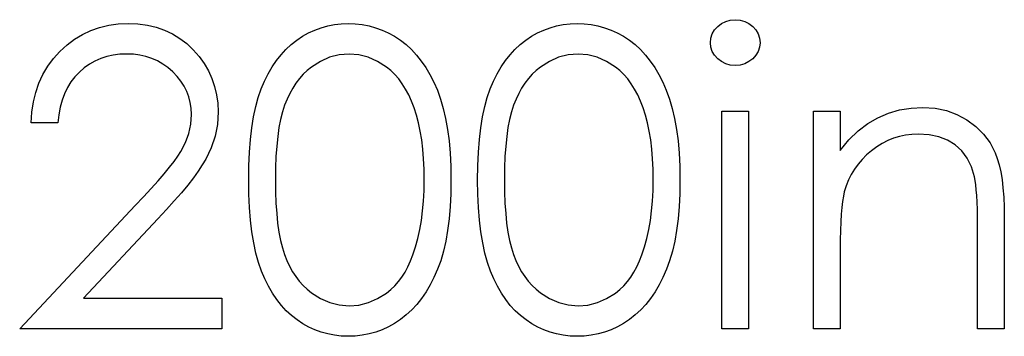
# Model space of a CAD drawing. Header units: inches. Extents: x 370 to 474, y 80 to 168.
# Tile 117 of 170: x 430.031 to 430.487, y 88.568 to 88.714. Entities that reach past the tile are written whole.
import ezdxf

# ---------------------------------------------------------------- set-up
doc = ezdxf.new("R2010")
doc.units = ezdxf.units.IN
doc.header["$LTSCALE"] = 0.5
doc.header["$MEASUREMENT"] = 0

msp = doc.modelspace()

# ---------------------------------------------------------------- linework, layer by layer
at = {"color": 7, "linetype": 'Continuous'}
for p, q in [((430.3582, 88.71351), (430.36027, 88.71409)), ((430.36027, 88.71409), (430.36253, 88.71428)), ((430.36253, 88.71428), (430.36482, 88.71409)), ((430.36482, 88.71409), (430.36695, 88.71351)), ((430.06428, 88.70928), (430.06833, 88.71069)), ((430.06833, 88.71069), (430.07256, 88.71171)), ((430.07256, 88.71171), (430.07697, 88.71232)), ((430.07697, 88.71232), (430.08158, 88.71251)), ((430.08158, 88.71251), (430.08158, 88.71251)), ((430.08158, 88.71251), (430.08611, 88.71232)), ((430.08611, 88.71232), (430.09044, 88.71174)), ((430.09044, 88.71174), (430.09453, 88.7108)), ((430.09453, 88.7108), (430.09842, 88.70948)), ((430.09842, 88.70948), (430.10206, 88.70774)), ((430.16511, 88.70818), (430.16795, 88.7095)), ((430.16795, 88.7095), (430.17091, 88.71058)), ((430.17091, 88.71058), (430.17392, 88.71144)), ((430.17392, 88.71144), (430.17701, 88.71204)), ((430.17701, 88.71204), (430.18015, 88.7124)), ((430.18015, 88.7124), (430.18341, 88.71251)), ((430.18341, 88.71251), (430.18341, 88.71251)), ((430.18341, 88.71251), (430.1867, 88.7124)), ((430.1867, 88.7124), (430.18993, 88.71204)), ((430.18993, 88.71204), (430.19305, 88.71144)), ((430.19305, 88.71144), (430.19611, 88.71058)), ((430.19611, 88.71058), (430.19909, 88.7095)), ((430.19909, 88.7095), (430.20199, 88.70818)), ((430.27111, 88.70818), (430.27395, 88.7095)), ((430.27395, 88.7095), (430.2769, 88.71058)), ((430.2769, 88.71058), (430.27991, 88.71144)), ((430.27991, 88.71144), (430.283, 88.71204)), ((430.283, 88.71204), (430.28615, 88.7124)), ((430.28615, 88.7124), (430.28941, 88.71251)), ((430.28941, 88.71251), (430.28941, 88.71251)), ((430.28941, 88.71251), (430.29269, 88.7124)), ((430.29269, 88.7124), (430.29592, 88.71204)), ((430.29592, 88.71204), (430.29904, 88.71144)), ((430.29904, 88.71144), (430.30211, 88.71058)), ((430.30211, 88.71058), (430.30509, 88.7095)), ((430.30509, 88.7095), (430.30798, 88.70818)), ((430.35196, 88.70771), (430.35301, 88.70953)), ((430.35301, 88.70953), (430.35447, 88.71116)), ((430.35447, 88.71116), (430.35624, 88.71251)), ((430.35624, 88.71251), (430.3582, 88.71351)), ((430.36695, 88.71351), (430.36891, 88.71251)), ((430.36891, 88.71251), (430.37067, 88.71116)), ((430.37067, 88.71116), (430.37216, 88.70953)), ((430.37216, 88.70953), (430.37321, 88.70771)), ((430.05326, 88.70263), (430.05677, 88.70525)), ((430.05677, 88.70525), (430.06044, 88.70746)), ((430.06044, 88.70746), (430.06428, 88.70928)), ((430.10206, 88.70774), (430.10549, 88.70564)), ((430.10549, 88.70564), (430.10872, 88.70318)), ((430.15702, 88.70277), (430.15962, 88.70481)), ((430.15962, 88.70481), (430.16232, 88.7066)), ((430.16232, 88.7066), (430.16511, 88.70818)), ((430.20199, 88.70818), (430.20483, 88.7066)), ((430.20483, 88.7066), (430.20756, 88.70478)), ((430.20756, 88.70478), (430.21019, 88.70274)), ((430.26302, 88.70277), (430.26561, 88.70481)), ((430.26561, 88.70481), (430.26832, 88.7066)), ((430.26832, 88.7066), (430.27111, 88.70818)), ((430.30798, 88.70818), (430.31083, 88.7066)), ((430.31083, 88.7066), (430.31356, 88.70478)), ((430.31356, 88.70478), (430.31618, 88.70274)), ((430.3511, 88.70362), (430.35132, 88.70575)), ((430.35132, 88.70575), (430.35196, 88.70771)), ((430.37321, 88.70771), (430.37385, 88.70575)), ((430.37385, 88.70575), (430.37407, 88.70362)), ((430.04998, 88.69959), (430.05326, 88.70263)), ((430.10872, 88.70318), (430.1117, 88.70031)), ((430.1117, 88.70031), (430.1144, 88.69719)), ((430.15233, 88.69805), (430.15459, 88.70053)), ((430.15459, 88.70053), (430.15702, 88.70277)), ((430.21019, 88.70274), (430.2127, 88.70042)), ((430.2127, 88.70042), (430.21504, 88.69788)), ((430.25833, 88.69805), (430.26059, 88.70053)), ((430.26059, 88.70053), (430.26302, 88.70277)), ((430.31618, 88.70274), (430.3187, 88.70042)), ((430.3187, 88.70042), (430.32104, 88.69788)), ((430.35132, 88.70155), (430.3511, 88.70362)), ((430.3511, 88.70362), (430.3511, 88.70362)), ((430.35196, 88.69962), (430.35132, 88.70155)), ((430.37385, 88.70155), (430.37321, 88.69962)), ((430.37407, 88.70362), (430.37385, 88.70155)), ((430.37407, 88.70362), (430.37407, 88.70362)), ((430.04435, 88.69269), (430.04697, 88.69625)), ((430.04697, 88.69625), (430.04998, 88.69959)), ((430.06886, 88.69628), (430.06618, 88.69512)), ((430.07167, 88.69719), (430.06886, 88.69628)), ((430.07463, 88.69785), (430.07167, 88.69719)), ((430.07772, 88.69824), (430.07463, 88.69785)), ((430.08095, 88.69838), (430.07772, 88.69824)), ((430.08404, 88.69824), (430.08095, 88.69838)), ((430.08095, 88.69838), (430.08095, 88.69838)), ((430.08699, 88.69785), (430.08404, 88.69824)), ((430.08981, 88.69722), (430.08699, 88.69785)), ((430.09254, 88.69631), (430.08981, 88.69722)), ((430.09514, 88.69515), (430.09254, 88.69631)), ((430.1144, 88.69719), (430.11672, 88.69393)), ((430.1502, 88.69534), (430.15233, 88.69805)), ((430.17483, 88.69689), (430.17055, 88.69498)), ((430.17927, 88.69799), (430.17483, 88.69689)), ((430.18383, 88.69838), (430.17927, 88.69799)), ((430.18833, 88.69799), (430.18383, 88.69838)), ((430.18383, 88.69838), (430.18383, 88.69838)), ((430.19271, 88.69689), (430.18833, 88.69799)), ((430.19696, 88.69498), (430.19271, 88.69689)), ((430.21504, 88.69788), (430.21725, 88.69512)), ((430.2562, 88.69534), (430.25833, 88.69805)), ((430.28082, 88.69689), (430.27654, 88.69498)), ((430.28527, 88.69799), (430.28082, 88.69689)), ((430.28982, 88.69838), (430.28527, 88.69799)), ((430.29432, 88.69799), (430.28982, 88.69838)), ((430.28982, 88.69838), (430.28982, 88.69838)), ((430.29871, 88.69689), (430.29432, 88.69799)), ((430.30296, 88.69498), (430.29871, 88.69689)), ((430.32104, 88.69788), (430.32325, 88.69512)), ((430.35301, 88.69783), (430.35196, 88.69962)), ((430.35447, 88.6962), (430.35301, 88.69783)), ((430.35624, 88.69485), (430.35447, 88.6962)), ((430.37067, 88.6962), (430.36891, 88.69485)), ((430.37216, 88.69783), (430.37067, 88.6962)), ((430.37321, 88.69962), (430.37216, 88.69783)), ((430.04211, 88.68888), (430.04435, 88.69269)), ((430.06124, 88.69197), (430.05898, 88.69002)), ((430.06364, 88.69369), (430.06124, 88.69197)), ((430.06618, 88.69512), (430.06364, 88.69369)), ((430.09759, 88.69374), (430.09514, 88.69515)), ((430.09994, 88.69206), (430.09759, 88.69374)), ((430.10218, 88.69013), (430.09994, 88.69206)), ((430.11672, 88.69393), (430.11871, 88.69054)), ((430.14637, 88.68924), (430.14822, 88.69239)), ((430.14822, 88.69239), (430.1502, 88.69534)), ((430.16638, 88.69236), (430.16439, 88.69079)), ((430.17055, 88.69498), (430.16638, 88.69236)), ((430.20113, 88.69236), (430.19696, 88.69498)), ((430.20312, 88.69076), (430.20113, 88.69236)), ((430.21725, 88.69512), (430.21932, 88.69209)), ((430.21932, 88.69209), (430.22126, 88.68883)), ((430.25236, 88.68924), (430.25421, 88.69239)), ((430.25421, 88.69239), (430.2562, 88.69534)), ((430.27238, 88.69236), (430.27039, 88.69079)), ((430.27654, 88.69498), (430.27238, 88.69236)), ((430.30713, 88.69236), (430.30296, 88.69498)), ((430.30912, 88.69076), (430.30713, 88.69236)), ((430.32325, 88.69512), (430.32532, 88.69209)), ((430.32532, 88.69209), (430.32725, 88.68883)), ((430.3582, 88.69385), (430.35624, 88.69485)), ((430.36027, 88.69327), (430.3582, 88.69385)), ((430.36253, 88.69308), (430.36027, 88.69327)), ((430.36482, 88.69327), (430.36253, 88.69308)), ((430.36253, 88.69308), (430.36253, 88.69308)), ((430.36695, 88.69385), (430.36482, 88.69327)), ((430.36891, 88.69485), (430.36695, 88.69385)), ((430.04026, 88.68488), (430.04211, 88.68888)), ((430.05691, 88.68783), (430.05508, 88.68543)), ((430.05898, 88.69002), (430.05691, 88.68783)), ((430.10422, 88.688), (430.10218, 88.69013)), ((430.10596, 88.68579), (430.10422, 88.688)), ((430.11871, 88.69054), (430.12034, 88.68703)), ((430.12034, 88.68703), (430.12158, 88.68336)), ((430.14468, 88.68585), (430.14637, 88.68924)), ((430.1608, 88.68706), (430.1592, 88.68494)), ((430.16254, 88.68902), (430.1608, 88.68706)), ((430.16439, 88.69079), (430.16254, 88.68902)), ((430.205, 88.68894), (430.20312, 88.69076)), ((430.20679, 88.6869), (430.205, 88.68894)), ((430.20845, 88.68463), (430.20679, 88.6869)), ((430.22126, 88.68883), (430.22302, 88.68532)), ((430.25068, 88.68585), (430.25236, 88.68924)), ((430.2668, 88.68706), (430.2652, 88.68494)), ((430.26854, 88.68902), (430.2668, 88.68706)), ((430.27039, 88.69079), (430.26854, 88.68902)), ((430.31099, 88.68894), (430.30912, 88.69076)), ((430.31279, 88.6869), (430.31099, 88.68894)), ((430.31444, 88.68463), (430.31279, 88.6869)), ((430.32725, 88.68883), (430.32902, 88.68532)), ((430.03877, 88.68063), (430.04026, 88.68488)), ((430.05348, 88.68281), (430.0521, 88.68)), ((430.05508, 88.68543), (430.05348, 88.68281)), ((430.10745, 88.6835), (430.10596, 88.68579)), ((430.10869, 88.68107), (430.10745, 88.6835)), ((430.12158, 88.68336), (430.12249, 88.67955)), ((430.14181, 88.67831), (430.14317, 88.68223)), ((430.14317, 88.68223), (430.14468, 88.68585)), ((430.15771, 88.68264), (430.15633, 88.68016)), ((430.1592, 88.68494), (430.15771, 88.68264)), ((430.20999, 88.68215), (430.20845, 88.68463)), ((430.21143, 88.67944), (430.20999, 88.68215)), ((430.22302, 88.68532), (430.22468, 88.68157)), ((430.24781, 88.67831), (430.24916, 88.68223)), ((430.24916, 88.68223), (430.25068, 88.68585)), ((430.26371, 88.68264), (430.26233, 88.68016)), ((430.2652, 88.68494), (430.26371, 88.68264)), ((430.31599, 88.68215), (430.31444, 88.68463)), ((430.31743, 88.67944), (430.31599, 88.68215)), ((430.32902, 88.68532), (430.33067, 88.68157)), ((430.03769, 88.67619), (430.03877, 88.68063)), ((430.0521, 88.68), (430.05097, 88.67696)), ((430.10963, 88.67856), (430.10869, 88.68107)), ((430.11029, 88.67596), (430.10963, 88.67856)), ((430.12249, 88.67955), (430.12302, 88.67563)), ((430.14063, 88.67401), (430.14181, 88.67831)), ((430.15509, 88.67751), (430.15396, 88.67467)), ((430.15633, 88.68016), (430.15509, 88.67751)), ((430.21275, 88.67654), (430.21143, 88.67944)), ((430.22468, 88.68157), (430.22614, 88.67754)), ((430.22614, 88.67754), (430.22744, 88.67318)), ((430.24662, 88.67401), (430.24781, 88.67831)), ((430.26109, 88.67751), (430.25996, 88.67467)), ((430.26233, 88.68016), (430.26109, 88.67751)), ((430.31875, 88.67654), (430.31743, 88.67944)), ((430.33067, 88.68157), (430.33214, 88.67754)), ((430.33214, 88.67754), (430.33344, 88.67318)), ((430.03698, 88.67149), (430.03769, 88.67619)), ((430.05009, 88.6737), (430.04943, 88.67025)), ((430.05097, 88.67696), (430.05009, 88.6737)), ((430.1107, 88.67326), (430.11029, 88.67596)), ((430.11084, 88.67044), (430.1107, 88.67326)), ((430.12302, 88.67563), (430.12321, 88.67155)), ((430.13961, 88.66931), (430.14063, 88.67401)), ((430.15396, 88.67467), (430.15297, 88.67158)), ((430.21397, 88.6734), (430.21275, 88.67654)), ((430.21504, 88.67003), (430.21397, 88.6734)), ((430.22744, 88.67318), (430.22852, 88.66848)), ((430.2456, 88.66931), (430.24662, 88.67401)), ((430.25996, 88.67467), (430.25896, 88.67158)), ((430.31996, 88.6734), (430.31875, 88.67654)), ((430.32104, 88.67003), (430.31996, 88.6734)), ((430.33344, 88.67318), (430.33451, 88.66848)), ((430.43863, 88.67246), (430.44396, 88.67334)), ((430.44396, 88.67334), (430.44948, 88.67365)), ((430.44948, 88.67365), (430.44948, 88.67365)), ((430.44948, 88.67365), (430.45505, 88.67329)), ((430.45505, 88.67329), (430.4603, 88.67224)), ((430.03665, 88.66658), (430.03698, 88.67149)), ((430.04943, 88.67025), (430.04901, 88.66658)), ((430.11054, 88.66597), (430.11084, 88.67044)), ((430.11084, 88.67044), (430.11084, 88.67044)), ((430.12321, 88.67155), (430.12285, 88.66581)), ((430.12321, 88.67155), (430.12321, 88.67155)), ((430.1388, 88.66423), (430.13961, 88.66931)), ((430.15297, 88.67158), (430.15211, 88.66813)), ((430.21601, 88.66644), (430.21504, 88.67003)), ((430.22852, 88.66848), (430.2294, 88.66346)), ((430.2448, 88.66423), (430.2456, 88.66931)), ((430.25896, 88.67158), (430.25811, 88.66813)), ((430.32201, 88.66644), (430.32104, 88.67003)), ((430.33451, 88.66848), (430.33539, 88.66346)), ((430.3564, 88.67188), (430.36877, 88.67188)), ((430.3564, 88.57118), (430.3564, 88.67188)), ((430.36877, 88.67188), (430.36877, 88.67188)), ((430.36877, 88.67188), (430.36877, 88.57118)), ((430.3988, 88.67188), (430.41117, 88.67188)), ((430.3988, 88.57118), (430.3988, 88.67188)), ((430.41117, 88.67188), (430.41117, 88.67188)), ((430.41117, 88.67188), (430.41117, 88.65372)), ((430.42395, 88.66617), (430.42864, 88.6689)), ((430.42864, 88.6689), (430.43352, 88.67097)), ((430.43352, 88.67097), (430.43863, 88.67246)), ((430.4603, 88.67224), (430.46521, 88.67044)), ((430.46521, 88.67044), (430.4698, 88.66796)), ((430.04901, 88.66658), (430.03665, 88.66658)), ((430.03665, 88.66658), (430.03665, 88.66658)), ((430.10963, 88.66164), (430.11054, 88.66597)), ((430.12285, 88.66581), (430.12177, 88.66026)), ((430.13817, 88.65877), (430.1388, 88.66423)), ((430.15136, 88.66434), (430.15078, 88.66018)), ((430.15211, 88.66813), (430.15136, 88.66434)), ((430.21678, 88.66263), (430.21601, 88.66644)), ((430.24417, 88.65877), (430.2448, 88.66423)), ((430.25736, 88.66434), (430.25678, 88.66018)), ((430.25811, 88.66813), (430.25736, 88.66434)), ((430.32278, 88.66263), (430.32201, 88.66644)), ((430.41947, 88.66274), (430.42395, 88.66617)), ((430.4698, 88.66796), (430.47394, 88.66487)), ((430.47394, 88.66487), (430.47752, 88.66128)), ((430.10808, 88.65739), (430.10963, 88.66164)), ((430.12177, 88.66026), (430.12001, 88.65488)), ((430.15078, 88.66018), (430.15032, 88.65568)), ((430.21745, 88.65857), (430.21678, 88.66263)), ((430.2294, 88.66346), (430.23009, 88.65811)), ((430.25678, 88.66018), (430.25631, 88.65568)), ((430.32344, 88.65857), (430.32278, 88.66263)), ((430.33539, 88.66346), (430.33609, 88.65811)), ((430.41522, 88.65857), (430.41947, 88.66274)), ((430.43587, 88.65938), (430.43319, 88.65827)), ((430.4386, 88.6602), (430.43587, 88.65938)), ((430.44145, 88.66081), (430.4386, 88.6602)), ((430.44434, 88.66117), (430.44145, 88.66081)), ((430.44733, 88.66128), (430.44434, 88.66117)), ((430.45235, 88.66098), (430.44733, 88.66128)), ((430.44733, 88.66128), (430.44733, 88.66128)), ((430.45688, 88.66004), (430.45235, 88.66098)), ((430.46091, 88.65849), (430.45688, 88.66004)), ((430.47752, 88.66128), (430.48051, 88.65719)), ((430.10593, 88.65325), (430.10808, 88.65739)), ((430.12001, 88.65488), (430.1175, 88.64969)), ((430.1377, 88.65289), (430.13817, 88.65877)), ((430.15032, 88.65568), (430.14998, 88.65085)), ((430.21794, 88.6543), (430.21745, 88.65857)), ((430.23009, 88.65811), (430.23059, 88.65239)), ((430.2437, 88.65289), (430.24417, 88.65877)), ((430.25631, 88.65568), (430.25598, 88.65085)), ((430.32394, 88.6543), (430.32344, 88.65857)), ((430.33609, 88.65811), (430.33658, 88.65239)), ((430.41117, 88.65372), (430.41522, 88.65857)), ((430.42809, 88.6554), (430.42566, 88.65361)), ((430.4306, 88.65697), (430.42809, 88.6554)), ((430.43319, 88.65827), (430.4306, 88.65697)), ((430.46444, 88.65631), (430.46091, 88.65849)), ((430.46745, 88.65352), (430.46444, 88.65631)), ((430.48051, 88.65719), (430.48291, 88.65261)), ((430.10278, 88.64861), (430.10452, 88.65107)), ((430.10452, 88.65107), (430.10593, 88.65325)), ((430.13742, 88.64665), (430.1377, 88.65289)), ((430.14998, 88.65085), (430.14976, 88.64563)), ((430.21833, 88.6498), (430.21794, 88.6543)), ((430.23059, 88.65239), (430.23086, 88.64637)), ((430.24342, 88.64665), (430.2437, 88.65289)), ((430.25598, 88.65085), (430.25576, 88.64563)), ((430.32433, 88.6498), (430.32394, 88.6543)), ((430.33658, 88.65239), (430.33686, 88.64637)), ((430.41117, 88.65372), (430.41117, 88.65372)), ((430.42337, 88.65162), (430.4213, 88.64955)), ((430.42566, 88.65361), (430.42337, 88.65162)), ((430.46993, 88.65013), (430.46745, 88.65352)), ((430.47189, 88.6461), (430.46993, 88.65013)), ((430.48291, 88.65261), (430.4839, 88.65005)), ((430.0982, 88.6429), (430.10066, 88.64591)), ((430.10066, 88.64591), (430.10278, 88.64861)), ((430.11589, 88.64704), (430.11399, 88.64414)), ((430.1175, 88.64969), (430.11589, 88.64704)), ((430.13734, 88.64003), (430.13742, 88.64665)), ((430.14976, 88.64563), (430.14971, 88.64008)), ((430.21852, 88.64505), (430.21833, 88.6498)), ((430.23086, 88.64637), (430.23097, 88.64003)), ((430.24334, 88.64003), (430.24342, 88.64665)), ((430.25576, 88.64563), (430.2557, 88.64008)), ((430.32452, 88.64505), (430.32433, 88.6498)), ((430.33686, 88.64637), (430.33697, 88.64003)), ((430.41942, 88.64734), (430.41774, 88.64502)), ((430.4213, 88.64955), (430.41942, 88.64734)), ((430.4733, 88.64146), (430.47189, 88.6461)), ((430.4839, 88.65005), (430.48476, 88.64712)), ((430.48476, 88.64712), (430.48547, 88.64389)), ((430.09538, 88.63964), (430.0982, 88.6429)), ((430.11173, 88.64102), (430.10913, 88.63771)), ((430.11399, 88.64414), (430.11173, 88.64102)), ((430.21861, 88.64008), (430.21852, 88.64505)), ((430.3246, 88.64008), (430.32452, 88.64505)), ((430.41627, 88.64259), (430.415, 88.64005)), ((430.41774, 88.64502), (430.41627, 88.64259)), ((430.47363, 88.63986), (430.4733, 88.64146)), ((430.4733, 88.64146), (430.4733, 88.64146)), ((430.48547, 88.64389), (430.48608, 88.6403)), ((430.09221, 88.63611), (430.09538, 88.63964)), ((430.10913, 88.63771), (430.10618, 88.63412)), ((430.13742, 88.63346), (430.13734, 88.64003)), ((430.14971, 88.64008), (430.14976, 88.63456)), ((430.21852, 88.63511), (430.21861, 88.64008)), ((430.21861, 88.64008), (430.21861, 88.64008)), ((430.23097, 88.64003), (430.23086, 88.6337)), ((430.23097, 88.64003), (430.23097, 88.64003)), ((430.24342, 88.63346), (430.24334, 88.64003)), ((430.2557, 88.64008), (430.25576, 88.63456)), ((430.32452, 88.63511), (430.3246, 88.64008)), ((430.3246, 88.64008), (430.3246, 88.64008)), ((430.33697, 88.64003), (430.33686, 88.6337)), ((430.33697, 88.64003), (430.33697, 88.64003)), ((430.41393, 88.63738), (430.41307, 88.63462)), ((430.415, 88.64005), (430.41393, 88.63738)), ((430.47394, 88.63787), (430.47363, 88.63986)), ((430.47418, 88.63555), (430.47394, 88.63787)), ((430.48608, 88.6403), (430.48652, 88.63638)), ((430.08479, 88.62821), (430.08868, 88.6323)), ((430.08868, 88.6323), (430.09221, 88.63611)), ((430.10618, 88.63412), (430.10292, 88.63034)), ((430.1377, 88.62725), (430.13742, 88.63346)), ((430.14976, 88.63456), (430.14998, 88.62937)), ((430.21827, 88.63031), (430.21852, 88.63511)), ((430.23086, 88.6337), (430.23059, 88.62771)), ((430.2437, 88.62725), (430.24342, 88.63346)), ((430.25576, 88.63456), (430.25598, 88.62937)), ((430.32427, 88.63031), (430.32452, 88.63511)), ((430.33686, 88.6337), (430.33658, 88.62771)), ((430.41263, 88.63257), (430.41224, 88.63014)), ((430.41307, 88.63462), (430.41263, 88.63257)), ((430.41307, 88.63462), (430.41307, 88.63462)), ((430.4744, 88.63288), (430.47418, 88.63555)), ((430.47457, 88.62981), (430.4744, 88.63288)), ((430.48652, 88.63638), (430.48685, 88.63213)), ((430.48685, 88.63213), (430.48707, 88.62752)), ((430.03135, 88.57118), (430.08479, 88.62821)), ((430.08479, 88.62821), (430.08479, 88.62821)), ((430.10292, 88.63034), (430.0993, 88.62633)), ((430.14998, 88.62937), (430.15032, 88.62451)), ((430.21786, 88.6257), (430.21827, 88.63031)), ((430.23059, 88.62771), (430.23009, 88.62203)), ((430.25598, 88.62937), (430.25631, 88.62451)), ((430.32386, 88.6257), (430.32427, 88.63031)), ((430.33658, 88.62771), (430.33609, 88.62203)), ((430.41191, 88.62736), (430.41164, 88.62415)), ((430.41224, 88.63014), (430.41191, 88.62736)), ((430.47468, 88.62642), (430.47457, 88.62981)), ((430.48707, 88.62752), (430.48713, 88.62261)), ((430.0993, 88.62633), (430.09536, 88.62208)), ((430.13817, 88.62139), (430.1377, 88.62725)), ((430.15032, 88.62451), (430.15076, 88.62004)), ((430.21731, 88.62128), (430.21786, 88.6257)), ((430.24417, 88.62139), (430.2437, 88.62725)), ((430.25631, 88.62451), (430.25675, 88.62004)), ((430.3233, 88.62128), (430.32386, 88.6257)), ((430.41164, 88.62415), (430.41144, 88.62059)), ((430.47474, 88.62266), (430.47468, 88.62642)), ((430.09536, 88.62208), (430.06088, 88.58532)), ((430.09536, 88.62208), (430.09536, 88.62208)), ((430.13883, 88.61596), (430.13817, 88.62139)), ((430.15076, 88.62004), (430.15136, 88.6159)), ((430.21656, 88.61706), (430.21731, 88.62128)), ((430.23009, 88.62203), (430.22943, 88.6167)), ((430.24483, 88.61596), (430.24417, 88.62139)), ((430.25675, 88.62004), (430.25736, 88.6159)), ((430.32256, 88.61706), (430.3233, 88.62128)), ((430.33609, 88.62203), (430.33542, 88.6167)), ((430.41144, 88.62059), (430.41128, 88.61665)), ((430.47476, 88.61855), (430.47474, 88.62266)), ((430.47476, 88.57118), (430.47476, 88.61855)), ((430.47476, 88.61855), (430.47476, 88.61855)), ((430.48713, 88.62261), (430.48713, 88.62261)), ((430.48713, 88.62261), (430.48713, 88.57118)), ((430.13966, 88.61088), (430.13883, 88.61596)), ((430.15136, 88.6159), (430.15208, 88.61209)), ((430.21568, 88.613), (430.21656, 88.61706)), ((430.22943, 88.6167), (430.22854, 88.6117)), ((430.24566, 88.61088), (430.24483, 88.61596)), ((430.25736, 88.6159), (430.25808, 88.61209)), ((430.32168, 88.613), (430.32256, 88.61706)), ((430.33542, 88.6167), (430.33454, 88.6117)), ((430.41128, 88.61665), (430.41119, 88.61231)), ((430.14065, 88.60616), (430.13966, 88.61088)), ((430.15208, 88.61209), (430.15294, 88.60864)), ((430.21339, 88.60544), (430.2146, 88.60914)), ((430.2146, 88.60914), (430.21568, 88.613)), ((430.22854, 88.6117), (430.22747, 88.60704)), ((430.24665, 88.60616), (430.24566, 88.61088)), ((430.25808, 88.61209), (430.25893, 88.60864)), ((430.31939, 88.60544), (430.3206, 88.60914)), ((430.3206, 88.60914), (430.32168, 88.613)), ((430.33454, 88.6117), (430.33346, 88.60704)), ((430.41119, 88.61231), (430.41117, 88.60759)), ((430.14187, 88.60182), (430.14065, 88.60616)), ((430.15294, 88.60864), (430.15393, 88.60555)), ((430.15393, 88.60555), (430.15506, 88.60271)), ((430.21228, 88.60257), (430.21339, 88.60544)), ((430.21339, 88.60544), (430.21339, 88.60544)), ((430.22747, 88.60704), (430.22622, 88.60268)), ((430.24787, 88.60182), (430.24665, 88.60616)), ((430.25893, 88.60864), (430.25993, 88.60555)), ((430.25993, 88.60555), (430.26106, 88.60271)), ((430.31828, 88.60257), (430.31939, 88.60544)), ((430.31939, 88.60544), (430.31939, 88.60544)), ((430.33346, 88.60704), (430.33222, 88.60268)), ((430.41117, 88.60759), (430.41117, 88.60759)), ((430.41117, 88.60759), (430.41117, 88.57118)), ((430.14325, 88.59788), (430.14187, 88.60182)), ((430.15506, 88.60271), (430.15631, 88.60006)), ((430.15631, 88.60006), (430.15766, 88.59757)), ((430.21107, 88.59989), (430.21228, 88.60257)), ((430.22622, 88.60268), (430.22476, 88.59868)), ((430.24925, 88.59788), (430.24787, 88.60182)), ((430.26106, 88.60271), (430.2623, 88.60006)), ((430.2623, 88.60006), (430.26365, 88.59757)), ((430.31707, 88.59989), (430.31828, 88.60257)), ((430.33222, 88.60268), (430.33076, 88.59868)), ((430.14479, 88.59423), (430.14325, 88.59788)), ((430.15766, 88.59757), (430.15915, 88.59528)), ((430.20825, 88.59509), (430.20972, 88.59738)), ((430.20972, 88.59738), (430.21107, 88.59989)), ((430.22476, 88.59868), (430.22313, 88.59495)), ((430.25079, 88.59423), (430.24925, 88.59788)), ((430.26365, 88.59757), (430.26514, 88.59528)), ((430.31425, 88.59509), (430.31571, 88.59738)), ((430.31571, 88.59738), (430.31707, 88.59989)), ((430.33076, 88.59868), (430.32913, 88.59495)), ((430.14651, 88.59081), (430.14479, 88.59423)), ((430.14836, 88.58763), (430.14651, 88.59081)), ((430.15915, 88.59528), (430.16078, 88.59316)), ((430.16078, 88.59316), (430.16252, 88.5912)), ((430.16252, 88.5912), (430.16439, 88.58943)), ((430.20312, 88.58926), (430.20494, 88.591)), ((430.20494, 88.591), (430.20665, 88.59296)), ((430.20665, 88.59296), (430.20825, 88.59509)), ((430.22137, 88.59147), (430.21946, 88.58821)), ((430.22313, 88.59495), (430.22137, 88.59147)), ((430.2525, 88.59081), (430.25079, 88.59423)), ((430.25435, 88.58763), (430.2525, 88.59081)), ((430.26514, 88.59528), (430.26677, 88.59316)), ((430.26677, 88.59316), (430.26851, 88.5912)), ((430.26851, 88.5912), (430.27039, 88.58943)), ((430.30912, 88.58926), (430.31094, 88.591)), ((430.31094, 88.591), (430.31265, 88.59296)), ((430.31265, 88.59296), (430.31425, 88.59509)), ((430.32736, 88.59147), (430.32546, 88.58821)), ((430.32913, 88.59495), (430.32736, 88.59147)), ((430.15034, 88.58471), (430.14836, 88.58763)), ((430.16439, 88.58943), (430.16638, 88.58783)), ((430.16638, 88.58783), (430.17058, 88.58518)), ((430.19705, 88.5851), (430.20116, 88.58769)), ((430.20116, 88.58769), (430.20312, 88.58926)), ((430.21946, 88.58821), (430.21739, 88.58518)), ((430.25634, 88.58471), (430.25435, 88.58763)), ((430.27039, 88.58943), (430.27238, 88.58783)), ((430.27238, 88.58783), (430.27657, 88.58518)), ((430.30304, 88.5851), (430.30716, 88.58769)), ((430.30716, 88.58769), (430.30912, 88.58926)), ((430.32546, 88.58821), (430.32339, 88.58518)), ((430.06088, 88.58532), (430.06088, 88.58532)), ((430.06088, 88.58532), (430.12498, 88.58532)), ((430.12498, 88.58532), (430.12498, 88.58532)), ((430.12498, 88.58532), (430.12498, 88.57118)), ((430.15247, 88.58198), (430.15034, 88.58471)), ((430.15473, 88.57949), (430.15247, 88.58198)), ((430.17058, 88.58518), (430.17488, 88.5833)), ((430.17488, 88.5833), (430.1793, 88.58217)), ((430.1793, 88.58217), (430.18383, 88.58178)), ((430.18383, 88.58178), (430.18838, 88.58214)), ((430.18383, 88.58178), (430.18383, 88.58178)), ((430.18838, 88.58214), (430.1928, 88.58327)), ((430.1928, 88.58327), (430.19705, 88.5851)), ((430.21518, 88.58239), (430.21281, 88.57985)), ((430.21739, 88.58518), (430.21518, 88.58239)), ((430.25846, 88.58198), (430.25634, 88.58471)), ((430.26073, 88.57949), (430.25846, 88.58198)), ((430.27657, 88.58518), (430.28088, 88.5833)), ((430.28088, 88.5833), (430.2853, 88.58217)), ((430.2853, 88.58217), (430.28982, 88.58178)), ((430.28982, 88.58178), (430.29438, 88.58214)), ((430.28982, 88.58178), (430.28982, 88.58178)), ((430.29438, 88.58214), (430.29879, 88.58327)), ((430.29879, 88.58327), (430.30304, 88.5851)), ((430.32118, 88.58239), (430.31881, 88.57985)), ((430.32339, 88.58518), (430.32118, 88.58239)), ((430.15716, 88.57726), (430.15473, 88.57949)), ((430.15973, 88.57524), (430.15716, 88.57726)), ((430.2103, 88.57753), (430.20765, 88.57546)), ((430.21281, 88.57985), (430.2103, 88.57753)), ((430.26316, 88.57726), (430.26073, 88.57949)), ((430.26572, 88.57524), (430.26316, 88.57726)), ((430.31629, 88.57753), (430.31364, 88.57546)), ((430.31881, 88.57985), (430.31629, 88.57753)), ((430.16241, 88.57347), (430.15973, 88.57524)), ((430.16517, 88.57193), (430.16241, 88.57347)), ((430.20489, 88.57364), (430.20204, 88.57204)), ((430.20765, 88.57546), (430.20489, 88.57364)), ((430.2684, 88.57347), (430.26572, 88.57524)), ((430.27116, 88.57193), (430.2684, 88.57347)), ((430.31088, 88.57364), (430.30804, 88.57204)), ((430.31364, 88.57546), (430.31088, 88.57364)), ((430.12498, 88.57118), (430.03135, 88.57118)), ((430.03135, 88.57118), (430.03135, 88.57118)), ((430.12498, 88.57118), (430.12498, 88.57118)), ((430.16801, 88.5706), (430.16517, 88.57193)), ((430.17093, 88.56955), (430.16801, 88.5706)), ((430.17392, 88.56873), (430.17093, 88.56955)), ((430.17701, 88.56812), (430.17392, 88.56873)), ((430.18015, 88.56776), (430.17701, 88.56812)), ((430.18993, 88.56815), (430.1867, 88.56776)), ((430.19307, 88.56875), (430.18993, 88.56815)), ((430.19614, 88.56961), (430.19307, 88.56875)), ((430.19912, 88.57071), (430.19614, 88.56961)), ((430.20204, 88.57204), (430.19912, 88.57071)), ((430.27401, 88.5706), (430.27116, 88.57193)), ((430.27693, 88.56955), (430.27401, 88.5706)), ((430.27991, 88.56873), (430.27693, 88.56955)), ((430.283, 88.56812), (430.27991, 88.56873)), ((430.28615, 88.56776), (430.283, 88.56812)), ((430.29592, 88.56815), (430.29269, 88.56776)), ((430.29907, 88.56875), (430.29592, 88.56815)), ((430.30213, 88.56961), (430.29907, 88.56875)), ((430.30511, 88.57071), (430.30213, 88.56961)), ((430.30804, 88.57204), (430.30511, 88.57071)), ((430.36877, 88.57118), (430.3564, 88.57118)), ((430.3564, 88.57118), (430.3564, 88.57118)), ((430.36877, 88.57118), (430.36877, 88.57118)), ((430.41117, 88.57118), (430.3988, 88.57118)), ((430.3988, 88.57118), (430.3988, 88.57118)), ((430.41117, 88.57118), (430.41117, 88.57118)), ((430.48713, 88.57118), (430.47476, 88.57118)), ((430.47476, 88.57118), (430.47476, 88.57118)), ((430.48713, 88.57118), (430.48713, 88.57118)), ((430.18341, 88.56765), (430.18015, 88.56776)), ((430.1867, 88.56776), (430.18341, 88.56765)), ((430.18341, 88.56765), (430.18341, 88.56765)), ((430.28941, 88.56765), (430.28615, 88.56776)), ((430.29269, 88.56776), (430.28941, 88.56765)), ((430.28941, 88.56765), (430.28941, 88.56765))]:
    msp.add_line(p, q, dxfattribs=at)

doc.saveas('drawing.dxf')
